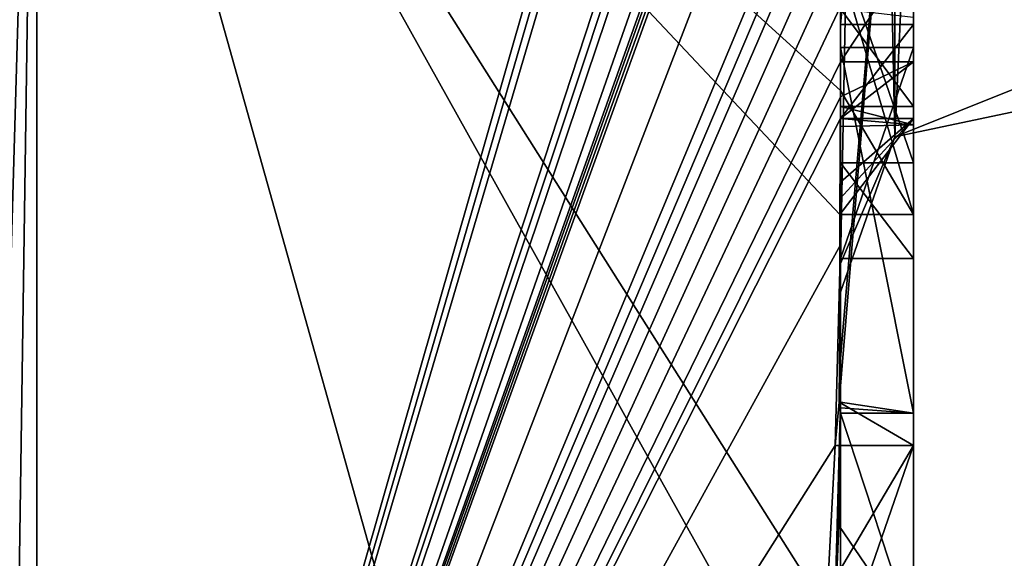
# Model space of a CAD drawing. Extents: x -23 to 700, y -1999 to -1.
# Tile 95 of 224: x 692.15 to 694.85, y -1990.83 to -1989.35. Entities that reach past the tile are written whole.
import ezdxf

# ---------------------------------------------------------------- set-up
doc = ezdxf.new("R2010")
doc.units = 0
doc.header["$LTSCALE"] = 5.485125
for name, color, linetype in [('1034', 7, 'CONTINUOUS'), ('1035', 7, 'CONTINUOUS'), ('1036', 7, 'CONTINUOUS'), ('1037', 7, 'CONTINUOUS'), ('1064', 7, 'CONTINUOUS'), ('1065', 7, 'CONTINUOUS'), ('1066', 7, 'CONTINUOUS'), ('1067', 7, 'CONTINUOUS'), ('1072', 7, 'CONTINUOUS'), ('1073', 7, 'CONTINUOUS'), ('1078', 7, 'CONTINUOUS'), ('908', 7, 'CONTINUOUS'), ('913', 7, 'CONTINUOUS'), ('914', 7, 'CONTINUOUS'), ('919', 7, 'CONTINUOUS'), ('920', 7, 'CONTINUOUS'), ('923', 7, 'CONTINUOUS'), ('938', 7, 'CONTINUOUS'), ('947', 7, 'CONTINUOUS'), ('948', 7, 'CONTINUOUS'), ('949', 7, 'CONTINUOUS'), ('951', 7, 'CONTINUOUS'), ('984', 7, 'CONTINUOUS'), ('985', 7, 'CONTINUOUS')]:
    doc.layers.add(name, color=color, linetype=linetype)

msp = doc.modelspace()

# ---------------------------------------------------------------- linework, layer by layer
at = {"layer": '1034', "linetype": 'CONTINUOUS'}
for points in [[(694.4, -1987.2944, -7.1174), (694.4, -1989.3659, -8.3134), (694.6, -1987.2944, -7.1174), (694.4, -1987.2944, -7.1174)], [(694.4, -1989.3659, -8.3134), (694.6, -1989.3659, -8.3134), (694.6, -1987.2944, -7.1174), (694.4, -1989.3659, -8.3134)]]:
    msp.add_3dface(points, dxfattribs=at)
at = {"layer": '1035', "linetype": 'CONTINUOUS'}
for points in [[(694.4, -1989.3659, -8.3134), (694.4, -1989.6242, -7.8659), (694.6, -1989.3659, -8.3134), (694.4, -1989.3659, -8.3134)], [(694.4, -1989.6242, -7.8659), (694.6, -1989.6242, -7.8659), (694.6, -1989.3659, -8.3134), (694.4, -1989.6242, -7.8659)]]:
    msp.add_3dface(points, dxfattribs=at)
at = {"layer": '1036', "linetype": 'CONTINUOUS'}
for points in [[(694.3995, -1989.843, -7.9922), (694.3979, -1989.8875, -8.0179), (694.6, -1989.6242, -7.8659), (694.3995, -1989.843, -7.9922)], [(694.3979, -1989.8875, -8.0179), (694.6, -1989.8875, -8.0179), (694.6, -1989.6242, -7.8659), (694.3979, -1989.8875, -8.0179)], [(694.4, -1989.7984, -7.9665), (694.3995, -1989.843, -7.9922), (694.6, -1989.6242, -7.8659), (694.4, -1989.7984, -7.9665)], [(694.4, -1989.6242, -7.8659), (694.4, -1989.7984, -7.9665), (694.6, -1989.6242, -7.8659), (694.4, -1989.6242, -7.8659)]]:
    msp.add_3dface(points, dxfattribs=at)
at = {"layer": '1037', "linetype": 'CONTINUOUS'}
for points in [[(694.3996, -1989.5472, -8.6073), (694.4, -1989.2061, -9.1982), (694.6, -1989.8875, -8.0179), (694.3996, -1989.5472, -8.6073)], [(694.4, -1989.2061, -9.1982), (694.6, -1989.2061, -9.1982), (694.6, -1989.8875, -8.0179), (694.4, -1989.2061, -9.1982)], [(694.3979, -1989.8875, -8.0179), (694.3996, -1989.5472, -8.6073), (694.6, -1989.8875, -8.0179), (694.3979, -1989.8875, -8.0179)]]:
    msp.add_3dface(points, dxfattribs=at)
at = {"layer": '1064', "linetype": 'CONTINUOUS'}
for points in [[(694.4, -1990.4027, 6.449), (694.4, -1989.4289, 5.8867), (694.6, -1990.4324, 6.4661), (694.4, -1990.4027, 6.449)], [(694.4, -1989.4289, 5.8867), (694.6, -1989.4289, 5.8867), (694.6, -1990.4324, 6.4661), (694.4, -1989.4289, 5.8867)], [(694.3999, -1990.4176, 6.4575), (694.4, -1990.4027, 6.449), (694.6, -1990.4324, 6.4661), (694.3999, -1990.4176, 6.4575)], [(694.3998, -1990.4324, 6.4661), (694.3999, -1990.4176, 6.4575), (694.6, -1990.4324, 6.4661), (694.3998, -1990.4324, 6.4661)]]:
    msp.add_3dface(points, dxfattribs=at)
at = {"layer": '1065', "linetype": 'CONTINUOUS'}
for points in [[(694.4, -1989.4289, 5.8867), (694.4, -1990.0083, 4.8832), (694.6, -1989.4289, 5.8867), (694.4, -1989.4289, 5.8867)], [(694.4, -1990.0083, 4.8832), (694.6, -1990.0083, 4.8832), (694.6, -1989.4289, 5.8867), (694.4, -1990.0083, 4.8832)]]:
    msp.add_3dface(points, dxfattribs=at)
at = {"layer": '1066', "linetype": 'CONTINUOUS'}
for points in [[(694.4, -1990.0083, 4.8832), (694.4, -1989.745, 4.7312), (694.6, -1990.0083, 4.8832), (694.4, -1990.0083, 4.8832)], [(694.4, -1989.745, 4.7312), (694.6, -1989.745, 4.7312), (694.6, -1990.0083, 4.8832), (694.4, -1989.745, 4.7312)]]:
    msp.add_3dface(points, dxfattribs=at)
at = {"layer": '1067', "linetype": 'CONTINUOUS'}
for points in [[(694.4, -1989.745, 4.7312), (694.4, -1989.1656, 5.7347), (694.6, -1989.745, 4.7312), (694.4, -1989.745, 4.7312)], [(694.4, -1989.1656, 5.7347), (694.6, -1989.1656, 5.7347), (694.6, -1989.745, 4.7312), (694.4, -1989.1656, 5.7347)]]:
    msp.add_3dface(points, dxfattribs=at)
at = {"layer": '1072', "linetype": 'CONTINUOUS'}
for points in [[(694.4, -1990.2826, 6.7822), (694.3963, -1990.4022, 6.8513), (694.6, -1987.9233, 5.4201), (694.4, -1990.2826, 6.7822)], [(694.3963, -1990.4022, 6.8513), (694.6, -1990.5214, 6.9201), (694.6, -1987.9233, 5.4201), (694.3963, -1990.4022, 6.8513)], [(694.4, -1987.9233, 5.4201), (694.4, -1990.2826, 6.7822), (694.6, -1987.9233, 5.4201), (694.4, -1987.9233, 5.4201)], [(694.3963, -1990.4022, 6.8513), (694.3852, -1990.5214, 6.9201), (694.6, -1990.5214, 6.9201), (694.3963, -1990.4022, 6.8513)]]:
    msp.add_3dface(points, dxfattribs=at)
at = {"layer": '1073', "linetype": 'CONTINUOUS'}
for points in [[(694.3645, -1990.9212, 6.2275), (694.3293, -1991.3048, 5.563), (694.6, -1990.5214, 6.9201), (694.3645, -1990.9212, 6.2275)], [(694.3293, -1991.3048, 5.563), (694.6, -1991.3048, 5.563), (694.6, -1990.5214, 6.9201), (694.3293, -1991.3048, 5.563)], [(694.3852, -1990.5214, 6.9201), (694.3645, -1990.9212, 6.2275), (694.6, -1990.5214, 6.9201), (694.3852, -1990.5214, 6.9201)]]:
    msp.add_3dface(points, dxfattribs=at)
at = {"layer": '1078', "linetype": 'CONTINUOUS'}
for points in [[(694.9, -1989.6, -0.0102), (694.9, -1989.5332, 1.5315), (694.549, -1989.6738, 1.5759), (694.9, -1989.6, -0.0102)], [(694.9, -1989.5332, -1.5315), (694.9, -1989.6, -0.0102), (694.549, -1989.6738, 1.5759), (694.9, -1989.5332, -1.5315)], [(694.549, -1989.6738, -1.5759), (694.9, -1989.5332, -1.5315), (694.549, -1989.6738, 1.5759), (694.549, -1989.6738, -1.5759)], [(694.4, -1990.0213, 1.6862), (694.4, -1990.1, -0.0124), (694.549, -1989.6738, -1.5759), (694.4, -1990.0213, 1.6862)], [(694.4, -1990.0213, 1.6862), (694.549, -1989.6738, -1.5759), (694.549, -1989.6738, 1.5759), (694.4, -1990.0213, 1.6862)], [(694.4, -1990.1, -0.0124), (694.4, -1990.0213, -1.6862), (694.549, -1989.6738, -1.5759), (694.4, -1990.1, -0.0124)]]:
    msp.add_3dface(points, dxfattribs=at)
at = {"layer": '908', "linetype": 'CONTINUOUS'}
for points in [[(694.4, -1985.1824, -10.1674), (694.4, -1982.471, -14.7638), (694.4, -1990.0213, -1.6862), (694.4, -1985.1824, -10.1674)], [(694.4, -1982.471, 14.7638), (694.4, -1988.7004, 4.0741), (694.4, -1990.0213, 1.6862), (694.4, -1982.471, 14.7638)], [(694.4, -1985.3536, -9.871), (694.4, -1985.1824, -10.1674), (694.4, -1990.0213, -1.6862), (694.4, -1985.3536, -9.871)], [(694.4, -1985.8936, -8.9356), (694.4, -1985.3536, -9.871), (694.4, -1990.0213, -1.6862), (694.4, -1985.8936, -8.9356)], [(694.4, -1986.0881, -8.5986), (694.4, -1985.8936, -8.9356), (694.4, -1990.0213, -1.6862), (694.4, -1986.0881, -8.5986)], [(694.4, -1986.608, -7.6982), (694.4, -1986.0881, -8.5986), (694.4, -1990.0213, -1.6862), (694.4, -1986.608, -7.6982)], [(694.4, -1987.2894, -6.5179), (694.4, -1986.608, -7.6982), (694.4, -1990.0213, -1.6862), (694.4, -1987.2894, -6.5179)], [(694.4, -1987.5527, -6.67), (694.4, -1987.2894, -6.5179), (694.4, -1990.0213, -1.6862), (694.4, -1987.5527, -6.67)], [(694.4, -1987.2944, -7.1174), (694.4, -1987.5527, -6.67), (694.4, -1989.3659, -8.3134), (694.4, -1987.2944, -7.1174)], [(694.4, -1989.3659, -8.3134), (694.4, -1987.5527, -6.67), (694.4, -1990.0213, -1.6862), (694.4, -1989.3659, -8.3134)], [(694.4, -1990.2826, 6.7822), (694.4, -1987.9233, 5.4201), (694.4, -1989.9704, 7.5706), (694.4, -1990.2826, 6.7822)], [(694.4, -1989.9704, 7.5706), (694.4, -1987.9233, 5.4201), (694.4, -1989.3232, 7.2874), (694.4, -1989.9704, 7.5706)], [(694.4, -1988.7004, 4.0741), (694.4, -1988.9637, 4.2261), (694.4, -1990.0213, 1.6862), (694.4, -1988.7004, 4.0741)], [(694.4, -1989.745, 4.7312), (694.4, -1990.0083, 4.8832), (694.4, -1988.9637, 4.2261), (694.4, -1989.745, 4.7312)], [(694.4, -1988.9637, 4.2261), (694.4, -1990.0083, 4.8832), (694.4, -1990.0213, 1.6862), (694.4, -1988.9637, 4.2261)], [(694.4, -1989.1656, 5.7347), (694.4, -1989.745, 4.7312), (694.4, -1988.9637, 4.2261), (694.4, -1989.1656, 5.7347)], [(694.4, -1989.5904, 7.7501), (694.4, -1989.9704, 7.5706), (694.4, -1989.3232, 7.2874), (694.4, -1989.5904, 7.7501)], [(694.4, -1989.6242, -7.8659), (694.4, -1989.3659, -8.3134), (694.4, -1990.0213, -1.6862), (694.4, -1989.6242, -7.8659)], [(694.4, -1989.4289, 5.8867), (694.4, -1990.4027, 6.449), (694.4, -1990.0083, 4.8832), (694.4, -1989.4289, 5.8867)], [(694.4, -1989.6461, 8.0507), (694.4, -1989.9704, 7.5706), (694.4, -1989.5904, 7.7501), (694.4, -1989.6461, 8.0507)], [(694.4, -1989.6238, 8.3457), (694.4, -1989.9704, 7.5706), (694.4, -1989.6461, 8.0507), (694.4, -1989.6238, 8.3457)], [(694.4, -1989.7984, -7.9665), (694.4, -1989.6242, -7.8659), (694.4, -1990.0213, -1.6862), (694.4, -1989.7984, -7.9665)], [(694.4, -1991.0336, -4.2391), (694.4, -1989.7984, -7.9665), (694.4, -1990.4027, 6.449), (694.4, -1991.0336, -4.2391)], [(694.4, -1990.4027, 6.449), (694.4, -1989.7984, -7.9665), (694.4, -1990.1, -0.0124), (694.4, -1990.4027, 6.449)], [(694.4, -1990.1, -0.0124), (694.4, -1989.7984, -7.9665), (694.4, -1990.0213, -1.6862), (694.4, -1990.1, -0.0124)], [(694.4, -1990.0083, 4.8832), (694.4, -1990.4027, 6.449), (694.4, -1990.0213, 1.6862), (694.4, -1990.0083, 4.8832)], [(694.4, -1990.0213, 1.6862), (694.4, -1990.4027, 6.449), (694.4, -1990.1, -0.0124), (694.4, -1990.0213, 1.6862)], [(694.4, -1991.2014, 3.4001), (694.4, -1991.0336, -4.2391), (694.4, -1990.4027, 6.449), (694.4, -1991.2014, 3.4001)]]:
    msp.add_3dface(points, dxfattribs=at)
at = {"layer": '913', "linetype": 'CONTINUOUS'}
for points in [[(694.3429, -1986.5961, 13.7189), (694.3341, -1986.5125, 13.8636), (692.1949, -1993.9825), (694.3429, -1986.5961, 13.7189)], [(692.1949, -1993.9825), (694.3341, -1986.5125, 13.8636), (692.1949, -1987.544, 15.544), (692.1949, -1993.9825)], [(694.3508, -1986.6805, 13.5727), (694.3429, -1986.5961, 13.7189), (692.1949, -1993.9825), (694.3508, -1986.6805, 13.5727)], [(694.3867, -1987.2981, 12.5029), (694.3508, -1986.6805, 13.5727), (692.1949, -1993.9825), (694.3867, -1987.2981, 12.5029)], [(694.3893, -1987.3819, 12.3577), (694.3867, -1987.2981, 12.5029), (692.1949, -1993.9825), (694.3893, -1987.3819, 12.3577)], [(694.3915, -1987.4661, 12.212), (694.3893, -1987.3819, 12.3577), (692.1949, -1993.9825), (694.3915, -1987.4661, 12.212)], [(694.3958, -1987.6968, 11.8124), (694.3915, -1987.4661, 12.212), (692.1949, -1993.9825), (694.3958, -1987.6968, 11.8124)], [(694.3969, -1987.787, 11.656), (694.3958, -1987.6968, 11.8124), (692.1949, -1993.9825), (694.3969, -1987.787, 11.656)], [(694.3978, -1987.8775, 11.4994), (694.3969, -1987.787, 11.656), (692.1949, -1993.9825), (694.3978, -1987.8775, 11.4994)], [(694.4, -1988.2671, 10.7532), (694.4, -1987.8058, 11.4205), (692.1949, -1993.9825), (694.4, -1988.2671, 10.7532)], [(694.4, -1987.8058, 11.4205), (694.3995, -1987.8416, 11.46), (692.1949, -1993.9825), (694.4, -1987.8058, 11.4205)], [(694.3995, -1987.8416, 11.46), (694.3978, -1987.8775, 11.4994), (692.1949, -1993.9825), (694.3995, -1987.8416, 11.46)], [(694.4, -1988.7017, 10.0683), (694.4, -1988.2671, 10.7532), (692.1949, -1993.9825), (694.4, -1988.7017, 10.0683)], [(694.4, -1988.7949, 9.9103), (694.4, -1988.7017, 10.0683), (692.1949, -1993.9825), (694.4, -1988.7949, 9.9103)], [(694.4, -1988.8863, 9.752), (694.4, -1988.7949, 9.9103), (692.1949, -1993.9825), (694.4, -1988.8863, 9.752)], [(694.4, -1989.024, 9.5097), (694.4, -1988.8863, 9.752), (692.1949, -1993.9825), (694.4, -1989.024, 9.5097)], [(694.4, -1989.1649, 9.2696), (694.4, -1989.024, 9.5097), (692.1949, -1993.9825), (694.4, -1989.1649, 9.2696)], [(694.3999, -1989.3164, 9.0071), (694.4, -1989.1649, 9.2696), (692.1949, -1993.9825), (694.3999, -1989.3164, 9.0071)], [(694.3998, -1989.4678, 8.7448), (694.3999, -1989.3164, 9.0071), (692.1949, -1993.9825), (694.3998, -1989.4678, 8.7448)], [(694.3998, -1989.5639, 8.5462), (694.3998, -1989.4678, 8.7448), (692.1949, -1993.9825), (694.3998, -1989.5639, 8.5462)], [(694.4, -1989.6238, 8.3457), (694.3998, -1989.5639, 8.5462), (692.1949, -1993.9825), (694.4, -1989.6238, 8.3457)], [(694.4, -1989.9704, 7.5706), (694.4, -1989.6238, 8.3457), (692.1949, -1993.9825), (694.4, -1989.9704, 7.5706)], [(694.3852, -1990.5214, 6.9201), (694.4, -1989.9704, 7.5706), (692.1949, -1993.9825), (694.3852, -1990.5214, 6.9201)], [(694.3963, -1990.4022, 6.8513), (694.4, -1989.9704, 7.5706), (694.3852, -1990.5214, 6.9201), (694.3963, -1990.4022, 6.8513)], [(694.4, -1990.2826, 6.7822), (694.4, -1989.9704, 7.5706), (694.3963, -1990.4022, 6.8513), (694.4, -1990.2826, 6.7822)], [(694.4, -1991.2014, 3.4001), (694.4, -1990.4027, 6.449), (694.3825, -1991.0415, 5.411), (694.4, -1991.2014, 3.4001)], [(694.3825, -1991.0415, 5.411), (694.4, -1990.4027, 6.449), (694.3951, -1990.7404, 5.9326), (694.3825, -1991.0415, 5.411)], [(694.3951, -1990.7404, 5.9326), (694.4, -1990.4027, 6.449), (694.3999, -1990.4176, 6.4575), (694.3951, -1990.7404, 5.9326)], [(694.3998, -1990.4324, 6.4661), (694.3951, -1990.7404, 5.9326), (694.3999, -1990.4176, 6.4575), (694.3998, -1990.4324, 6.4661)], [(694.3645, -1990.9212, 6.2275), (694.3852, -1990.5214, 6.9201), (692.1949, -1993.9825), (694.3645, -1990.9212, 6.2275)]]:
    msp.add_3dface(points, dxfattribs=at)
at = {"layer": '914', "linetype": 'CONTINUOUS'}
for points in [[(694.4, -1991.0336, -4.2391), (694.4, -1991.5), (692.1949, -1987.544, -15.544), (694.4, -1991.0336, -4.2391)], [(694.4, -1991.0336, -4.2391), (692.1949, -1987.544, -15.544), (694.3979, -1989.8875, -8.0179), (694.4, -1991.0336, -4.2391)], [(694.4, -1991.5), (693.7691, -1993.1602), (692.1949, -1987.544, -15.544), (694.4, -1991.5)], [(693.7691, -1993.1602), (692.1949, -1993.9825), (692.1949, -1987.544, -15.544), (693.7691, -1993.1602)], [(694.3979, -1989.8875, -8.0179), (692.1949, -1987.544, -15.544), (694.3996, -1989.5472, -8.6073), (694.3979, -1989.8875, -8.0179)], [(694.3996, -1989.5472, -8.6073), (692.1949, -1987.544, -15.544), (694.4, -1989.2061, -9.1982), (694.3996, -1989.5472, -8.6073)], [(694.4, -1989.7984, -7.9665), (694.4, -1991.0336, -4.2391), (694.3979, -1989.8875, -8.0179), (694.4, -1989.7984, -7.9665)], [(694.3995, -1989.843, -7.9922), (694.4, -1989.7984, -7.9665), (694.3979, -1989.8875, -8.0179), (694.3995, -1989.843, -7.9922)]]:
    msp.add_3dface(points, dxfattribs=at)
at = {"layer": '919', "linetype": 'CONTINUOUS'}
for points in [[(692.0094, -1993.9698, 0), (692.1949, -1987.544, 15.544), (692.0094, -1987.535, 15.535), (692.0094, -1993.9698, 0)], [(692.1949, -1987.544, 15.544), (692.0094, -1993.9698, 0), (692.1016, -1993.9849, 0), (692.1949, -1987.544, 15.544)], [(692.1949, -1993.9825), (692.1949, -1987.544, 15.544), (692.1016, -1993.9849, 0), (692.1949, -1993.9825)]]:
    msp.add_3dface(points, dxfattribs=at)
at = {"layer": '920', "linetype": 'CONTINUOUS'}
for points in [[(692.1949, -1987.544, -15.544), (692.1949, -1993.9825), (692.0094, -1987.535, -15.535), (692.1949, -1987.544, -15.544)], [(692.0094, -1987.535, -15.535), (692.1949, -1993.9825), (692.1016, -1993.9849, 0), (692.0094, -1987.535, -15.535)]]:
    msp.add_3dface(points, dxfattribs=at)
at = {"layer": '923', "linetype": 'CONTINUOUS'}
for points in [[(694.6, -1987.2944, -7.1174), (694.6, -1989.3659, -8.3134), (694.6, -1989.1915, -8.6153), (694.6, -1987.2944, -7.1174)], [(694.6, -1989.3659, -8.3134), (694.6, -1989.2061, -9.1982), (694.6, -1989.1915, -8.6153), (694.6, -1989.3659, -8.3134)], [(694.6, -1989.8875, -8.0179), (694.6, -1989.2061, -9.1982), (694.6, -1989.6242, -7.8659), (694.6, -1989.8875, -8.0179)], [(694.6, -1989.6242, -7.8659), (694.6, -1989.2061, -9.1982), (694.6, -1989.3659, -8.3134), (694.6, -1989.6242, -7.8659)]]:
    msp.add_3dface(points, dxfattribs=at)
at = {"layer": '938', "linetype": 'CONTINUOUS'}
for points in [[(694.6, -1989.346, 7.3126), (694.6, -1987.6825, 6.6419), (694.6, -1989.5904, 7.7501), (694.6, -1989.346, 7.3126)], [(694.6, -1989.5904, 7.7501), (694.6, -1987.6825, 6.6419), (694.6, -1988.6269, 7.2036), (694.6, -1989.5904, 7.7501)], [(694.6, -1987.9233, 5.4201), (694.6, -1990.5214, 6.9201), (694.6, -1990.4324, 6.4661), (694.6, -1987.9233, 5.4201)], [(694.6, -1989.1656, 5.7347), (694.6, -1987.9233, 5.4201), (694.6, -1989.4289, 5.8867), (694.6, -1989.1656, 5.7347)], [(694.6, -1989.4289, 5.8867), (694.6, -1987.9233, 5.4201), (694.6, -1990.4324, 6.4661), (694.6, -1989.4289, 5.8867)], [(694.6, -1989.0535, 7.5329), (694.6, -1989.5904, 7.7501), (694.6, -1988.6269, 7.2036), (694.6, -1989.0535, 7.5329)], [(694.6, -1989.2635, 7.8578), (694.6, -1989.5904, 7.7501), (694.6, -1989.0535, 7.5329), (694.6, -1989.2635, 7.8578)], [(694.6, -1989.1649, 9.2696), (694.6, -1989.4678, 8.7448), (694.6, -1989.0759, 8.8156), (694.6, -1989.1649, 9.2696)], [(694.6, -1989.0759, 8.8156), (694.6, -1989.4678, 8.7448), (694.6, -1989.1992, 8.602), (694.6, -1989.0759, 8.8156)], [(694.6, -1989.745, 4.7312), (694.6, -1989.1656, 5.7347), (694.6, -1990.0083, 4.8832), (694.6, -1989.745, 4.7312)], [(694.6, -1990.0083, 4.8832), (694.6, -1989.1656, 5.7347), (694.6, -1989.4289, 5.8867), (694.6, -1990.0083, 4.8832)], [(694.6, -1989.1992, 8.602), (694.6, -1989.4678, 8.7448), (694.6, -1989.324, 8.2239), (694.6, -1989.1992, 8.602)], [(694.6, -1989.6412, 8.2432), (694.6, -1989.5904, 7.7501), (694.6, -1989.2635, 7.8578), (694.6, -1989.6412, 8.2432)], [(694.6, -1989.324, 8.2239), (694.6, -1989.6412, 8.2432), (694.6, -1989.2635, 7.8578), (694.6, -1989.324, 8.2239)], [(694.6, -1989.4678, 8.7448), (694.6, -1989.6412, 8.2432), (694.6, -1989.324, 8.2239), (694.6, -1989.4678, 8.7448)], [(694.6, -1991.3048, 5.563), (694.6, -1991.0415, 5.411), (694.6, -1990.4324, 6.4661), (694.6, -1991.3048, 5.563)], [(694.6, -1990.5214, 6.9201), (694.6, -1991.3048, 5.563), (694.6, -1990.4324, 6.4661), (694.6, -1990.5214, 6.9201)]]:
    msp.add_3dface(points, dxfattribs=at)
at = {"layer": '947', "linetype": 'CONTINUOUS'}
for points in [[(694.4, -1989.5904, 7.7501), (694.4, -1989.3232, 7.2874), (694.6, -1989.5904, 7.7501), (694.4, -1989.5904, 7.7501)], [(694.4, -1989.3232, 7.2874), (694.6, -1989.346, 7.3126), (694.6, -1989.5904, 7.7501), (694.4, -1989.3232, 7.2874)]]:
    msp.add_3dface(points, dxfattribs=at)
at = {"layer": '948', "linetype": 'CONTINUOUS'}
for points in [[(694.3998, -1989.5639, 8.5462), (694.4, -1989.6238, 8.3457), (694.6, -1989.4678, 8.7448), (694.3998, -1989.5639, 8.5462)], [(694.3998, -1989.4678, 8.7448), (694.3998, -1989.5639, 8.5462), (694.6, -1989.4678, 8.7448), (694.3998, -1989.4678, 8.7448)], [(694.4, -1989.6238, 8.3457), (694.6, -1989.6412, 8.2432), (694.6, -1989.4678, 8.7448), (694.4, -1989.6238, 8.3457)], [(694.4, -1989.6461, 8.0507), (694.4, -1989.5904, 7.7501), (694.6, -1989.6412, 8.2432), (694.4, -1989.6461, 8.0507)], [(694.4, -1989.5904, 7.7501), (694.6, -1989.5904, 7.7501), (694.6, -1989.6412, 8.2432), (694.4, -1989.5904, 7.7501)], [(694.4, -1989.6238, 8.3457), (694.4, -1989.6461, 8.0507), (694.6, -1989.6412, 8.2432), (694.4, -1989.6238, 8.3457)]]:
    msp.add_3dface(points, dxfattribs=at)
at = {"layer": '949', "linetype": 'CONTINUOUS'}
for points in [[(694.3999, -1989.3164, 9.0071), (694.3998, -1989.4678, 8.7448), (694.6, -1989.1649, 9.2696), (694.3999, -1989.3164, 9.0071)], [(694.6, -1989.1649, 9.2696), (694.3998, -1989.4678, 8.7448), (694.6, -1989.4678, 8.7448), (694.6, -1989.1649, 9.2696)]]:
    msp.add_3dface(points, dxfattribs=at)
at = {"layer": '951', "linetype": 'CONTINUOUS'}
for points in [[(694.3951, -1990.7404, 5.9326), (694.3998, -1990.4324, 6.4661), (694.6, -1991.0415, 5.411), (694.3951, -1990.7404, 5.9326)], [(694.6, -1991.0415, 5.411), (694.3998, -1990.4324, 6.4661), (694.6, -1990.4324, 6.4661), (694.6, -1991.0415, 5.411)], [(694.3825, -1991.0415, 5.411), (694.3951, -1990.7404, 5.9326), (694.6, -1991.0415, 5.411), (694.3825, -1991.0415, 5.411)]]:
    msp.add_3dface(points, dxfattribs=at)
at = {"layer": '984', "linetype": 'CONTINUOUS'}
for points in [[(694.9, -1989.5332, 1.5315), (694.9, -1982.093, 14.4185), (694.549, -1982.2017, 14.518), (694.9, -1989.5332, 1.5315)], [(694.4, -1982.471, 14.7638), (694.549, -1989.6738, 1.5759), (694.549, -1982.2017, 14.518), (694.4, -1982.471, 14.7638)], [(694.549, -1989.6738, 1.5759), (694.9, -1989.5332, 1.5315), (694.549, -1982.2017, 14.518), (694.549, -1989.6738, 1.5759)], [(694.4, -1982.471, 14.7638), (694.4, -1990.0213, 1.6862), (694.549, -1989.6738, 1.5759), (694.4, -1982.471, 14.7638)]]:
    msp.add_3dface(points, dxfattribs=at)
at = {"layer": '985', "linetype": 'CONTINUOUS'}
for points in [[(694.9, -1982.093, -14.4185), (694.9, -1989.5332, -1.5315), (694.549, -1989.6738, -1.5759), (694.9, -1982.093, -14.4185)], [(694.549, -1982.2017, -14.518), (694.9, -1982.093, -14.4185), (694.549, -1989.6738, -1.5759), (694.549, -1982.2017, -14.518)], [(694.4, -1990.0213, -1.6862), (694.4, -1982.471, -14.7638), (694.549, -1982.2017, -14.518), (694.4, -1990.0213, -1.6862)], [(694.4, -1990.0213, -1.6862), (694.549, -1982.2017, -14.518), (694.549, -1989.6738, -1.5759), (694.4, -1990.0213, -1.6862)]]:
    msp.add_3dface(points, dxfattribs=at)

doc.saveas('drawing.dxf')
